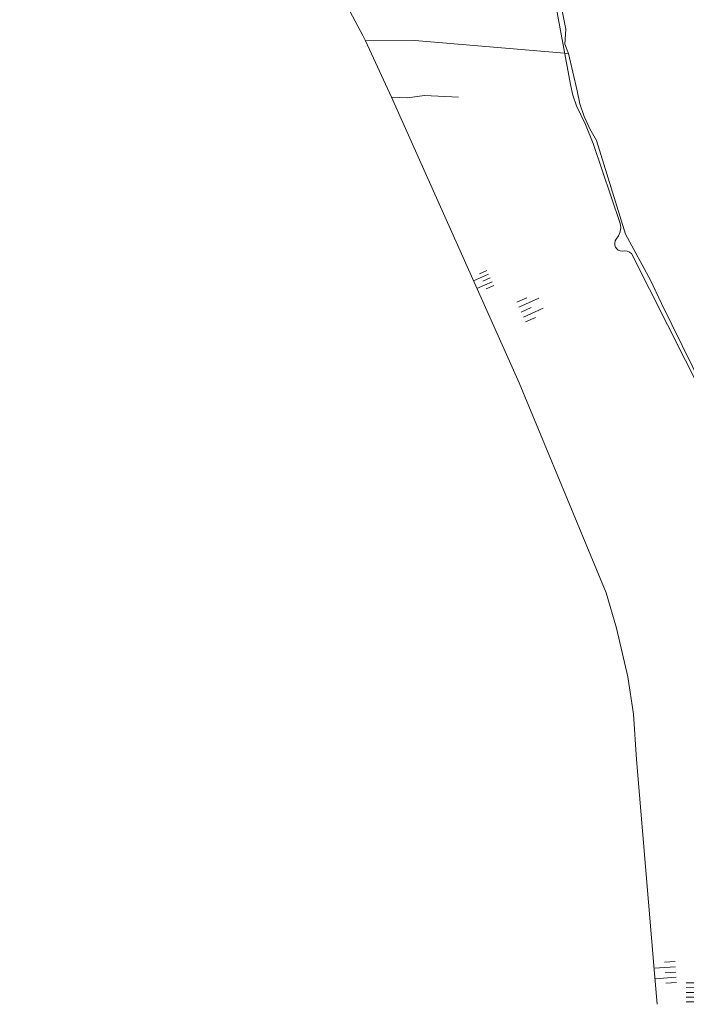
# Model space of a CAD drawing. Header units: metres. Extents: x 196790 to 198335, y 354523 to 356036.
# Tile 1 of 108: x 197162 to 197305, y 354806 to 355017. Entities that reach past the tile are written whole.
import ezdxf

# ---------------------------------------------------------------- set-up
doc = ezdxf.new("R2010")
doc.units = ezdxf.units.M
for name, color, linetype, lineweight in [('insteek water', 252, 'Continuous', 18), ('kant water', 252, 'Continuous', 18), ('overige afscheidingen', 252, 'Continuous', 18), ('raster', 252, 'Continuous', 18), ('taludlijn', 252, 'Continuous', 18), ('taludsymbool', 252, 'Continuous', 18)]:
    doc.layers.add(name, color=color, linetype=linetype, lineweight=lineweight)

# ---------------------------------------------------------------- blocks, each defined once
blk = doc.blocks.new('TA')
at = {"layer": 'taludsymbool', "linetype": 'Continuous', "lineweight": 0}
for p, q in [((-0.5, 0), (-0.5, -0.5)), ((-0.25, 0), (-0.25, -1)), ((0, 0), (0, -0.5)), ((0.25, 0), (0.25, -1)), ((0.5, 0), (0.5, -0.5))]:
    blk.add_line(p, q, dxfattribs=at)

msp = doc.modelspace()

# ---------------------------------------------------------------- linework, layer by layer
at = {"layer": 'insteek water'}
for p, q in [((197280.292, 355002.945), (197272.452, 355045.931)), ((197290.946, 354973.145), (197285.145, 354990.238))]:
    msp.add_line(p, q, dxfattribs=at)
at = {"layer": 'insteek water', "flags": 128}
for points in [[(197281.625, 354998.357), (197280.82, 355000.611), (197280.292, 355002.945)], [(197285.145, 354990.238), (197283.523, 354994.357), (197281.625, 354998.357)], [(197290.075, 354969.75), (197290.629, 354970.461), (197290.984, 354971.326), (197291.089, 354972.255), (197290.946, 354973.145)], [(197291.401, 354967.189), (197290.971, 354967.247), (197290.557, 354967.425), (197290.207, 354967.71), (197289.958, 354968.066), (197289.812, 354968.474), (197289.78, 354968.924), (197289.874, 354969.365), (197290.075, 354969.75)], [(197293.404, 354966.702), (197292.96, 354966.98), (197292.455, 354967.162), (197291.923, 354967.232), (197291.401, 354967.189)], [(197341.665, 354871.81), (197330.711, 354892.815), (197316.546, 354920.757), (197293.404, 354966.702)]]:
    msp.add_lwpolyline(points, dxfattribs=at)
at = {"layer": 'kant water', "flags": 128}
for points in [[(197273.927, 355044.411), (197276.692, 355028.036), (197279.342, 355014.813), (197279.077, 355011.581), (197279.898, 355009.543)], [(197318.405, 354919.196), (197313.114, 354929.355), (197308.75, 354937.774), (197304.271, 354946.926), (197299.834, 354955.941), (197297.456, 354960.976), (197292.092, 354970.812), (197289.008, 354980.769), (197285.887, 354990.925), (197284.451, 354993.409), (197283.264, 354996.036), (197282.346, 354998.77), (197281.708, 355001.567), (197279.898, 355009.543)]]:
    msp.add_lwpolyline(points, dxfattribs=at)
at = {"layer": 'overige afscheidingen'}
msp.add_line((197241.961, 355000.179), (197236.361, 355012.283), dxfattribs=at)
at = {"layer": 'overige afscheidingen', "flags": 128}
msp.add_lwpolyline([(197236.361, 355012.283), (197235.825, 355013.441), (197230.914, 355022.692), (197226.099, 355031.075), (197220.513, 355038.302), (197215.987, 355042.35), (197208.957, 355047.649), (197201.06, 355051.793), (197194.742, 355054.914), (197185.607, 355058.053), (197177.132, 355060.861), (197162.287, 355064.774)], dxfattribs=at)
at = {"layer": 'raster', "flags": 128}
msp.add_lwpolyline([(197279.898, 355009.543), (197246.923, 355012.368), (197236.361, 355012.283)], dxfattribs=at)
at = {"layer": 'taludlijn'}
for p, q in [((197245.354, 355000.033), (197241.961, 355000.179)), ((197249.023, 355000.583), (197245.354, 355000.033)), ((197256.332, 355000.191), (197249.023, 355000.583)), ((197298.862, 354805.651), (197298.306, 354812.229))]:
    msp.add_line(p, q, dxfattribs=at)
at = {"layer": 'taludlijn', "flags": 128}
msp.add_lwpolyline([(197298.306, 354812.229), (197294.427, 354858.153), (197293.798, 354867.907), (197292.598, 354875.867), (197290.164, 354886.292), (197287.951, 354893.909), (197269.295, 354938.947), (197241.961, 355000.179)], dxfattribs=at)

# ---------------------------------------------------------------- block references
at = {"layer": 'taludsymbool'}
for p, xscale, yscale, zscale, rotation in [((197263.134, 354961.441), 3.536762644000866, 3.536762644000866, 3.536762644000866, 294.0792746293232), ((197269.749, 354954.115), 4.647040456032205, 4.647040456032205, 4.647040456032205, 114.0388532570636), ((197302.863, 354812.573), 4.532274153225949, 4.532274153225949, 4.532274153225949, 273.8586433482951), ((197305.091, 354808.218), 4.051197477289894, 4.051197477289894, 4.051197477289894, 89.4342738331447)]:
    msp.add_blockref('TA', p, dxfattribs=dict(at, xscale=xscale, yscale=yscale, zscale=zscale, rotation=rotation))

doc.saveas('drawing.dxf')
